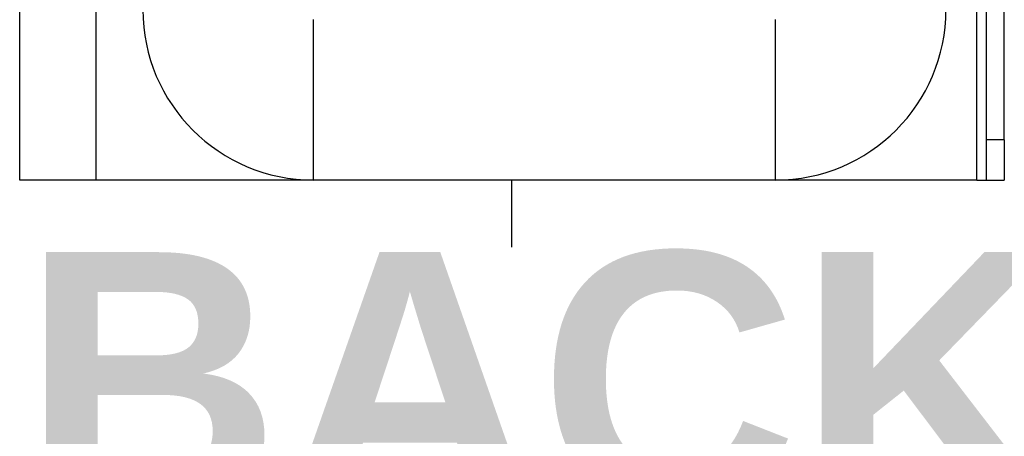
# Model space of a CAD drawing. Header units: inches. Extents: x 0 to 160, y -11 to 104.
# Tile 4 of 121: x 26.18 to 30.61, y 20.86 to 22.74. Entities that reach past the tile are written whole.
import ezdxf

# ---------------------------------------------------------------- set-up
doc = ezdxf.new("R2010")
doc.units = ezdxf.units.IN
doc.header["$LTSCALE"] = 9.614827
doc.header["$MEASUREMENT"] = 0
for name, color, linetype, lineweight in [('Symbols(ANSI)', 7, 'Continuous', 25), ('Visible Edges(ANSI)', 7, 'Continuous', 25), ('Visible Tangent Edges(ANSI)', 7, 'Continuous', 25)]:
    doc.layers.add(name, color=color, linetype=linetype, lineweight=lineweight)
doc.styles.add('Dimension-ANSI', font='arialbd.ttf')

# ---------------------------------------------------------------- blocks, each defined once
blk = doc.blocks.new('Datum Identifier19')
at = {"layer": 'Symbols(ANSI)', "color": 7, "linetype": 'Continuous', "lineweight": 25}
blk.add_line((2.9532, 2.258), (2.9532, 2.28947), dxfattribs=at)
at = {"layer": 'Symbols(ANSI)', "color": 7, "insert": (2.72387, 2.13397), "char_height": 0.12, "attachment_point": 7, "style": 'Dimension-ANSI'}
blk.add_mtext('BACK', dxfattribs=at)

msp = doc.modelspace()

# ---------------------------------------------------------------- linework, layer by layer
at = {"layer": 'Visible Edges(ANSI)'}
for p, q in [((30.5311, 22.1936), (30.5311, 88.8923)), ((30.6106, 22.1936), (30.6106, 88.8923)), ((26.1785, 22.0129), (26.1785, 22.9506)), ((26.5212, 22.9506), (26.5212, 22.0129)), ((30.5311, 22.0129), (30.5311, 22.1936)), ((30.6106, 22.1936), (30.6106, 22.0129)), ((26.5212, 22.0129), (26.1785, 22.0129)), ((30.4863, 22.0129), (26.5212, 22.0129)), ((29.5802, 22.0129), (27.5008, 22.0129)), ((30.4863, 22.0129), (30.5311, 22.0129)), ((30.5311, 22.0129), (30.6106, 22.0129))]:
    msp.add_line(p, q, dxfattribs=at)
for centre, start, end in [((27.5008, 22.7807), 180, 270), ((29.5802, 22.7807), 270, 0)]:
    msp.add_arc(centre, 0.7678, start, end, dxfattribs=at)
at = {"layer": 'Visible Tangent Edges(ANSI)'}
for p, q in [((30.4863, 22.0129), (30.4863, 89.073)), ((27.5008, 22.0129), (27.5008, 22.7359)), ((29.5802, 22.0129), (29.5802, 22.7359)), ((30.6106, 22.1936), (30.5311, 22.1936))]:
    msp.add_line(p, q, dxfattribs=at)

# ---------------------------------------------------------------- block references
at = {"layer": 'Symbols(ANSI)', "xscale": 9.61482679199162, "yscale": 9.61482679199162, "zscale": 9.61482679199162}
msp.add_blockref('Datum Identifier19', (0, 0), dxfattribs=at)

doc.saveas('drawing.dxf')
